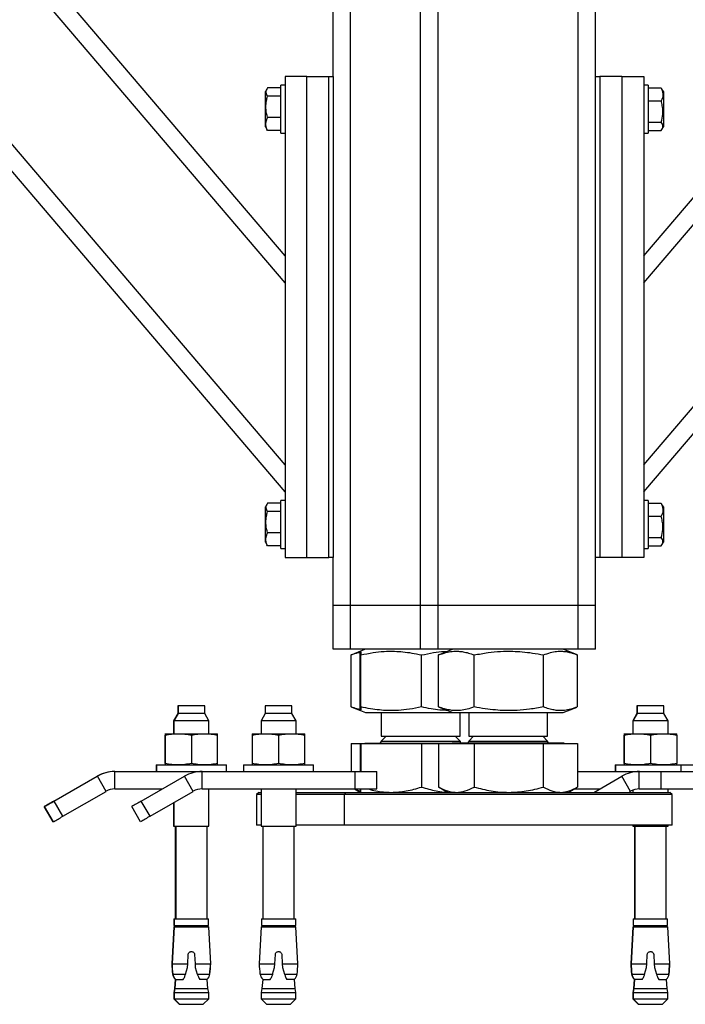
# Model space of a CAD drawing. Header units: millimetres. Extents: x 0 to 841, y 0 to 594.
# Tile 107 of 177: x 593 to 609, y 197 to 220. Entities that reach past the tile are written whole.
import ezdxf

# ---------------------------------------------------------------- set-up
doc = ezdxf.new("R2010")
doc.units = ezdxf.units.MM
doc.layers.add('TRAIT-FORT', color=4, linetype='Continuous', lineweight=25)

msp = doc.modelspace()

# ---------------------------------------------------------------- linework, layer by layer
at = {"layer": 'TRAIT-FORT', "color": 4, "linetype": 'Continuous', "lineweight": 25}
for p, q in [((599.562, 208.816), (576.562, 235.816)), ((599.562, 209.433), (577.088, 235.816)), ((599.562, 213.596), (580.635, 235.816)), ((599.562, 214.213), (581.159, 235.816)), ((607.762, 209.433), (630.236, 235.816)), ((607.762, 208.816), (630.762, 235.816)), ((607.762, 214.213), (626.164, 235.816)), ((607.762, 213.596), (626.69, 235.816)), ((606.662, 218.316), (606.662, 232.244)), ((606.262, 206.216), (606.262, 232.071)), ((600.662, 218.316), (600.662, 231.847)), ((601.062, 206.216), (601.062, 231.755)), ((602.662, 206.216), (602.662, 231.547)), ((603.062, 206.216), (603.062, 231.534)), ((600.062, 218.316), (599.562, 218.316)), ((599.562, 218.316), (599.562, 207.316)), ((600.062, 218.316), (600.562, 218.316)), ((600.062, 207.316), (600.062, 218.316)), ((600.562, 207.316), (600.562, 218.316)), ((600.562, 218.316), (600.662, 218.316)), ((600.662, 218.316), (600.662, 207.316)), ((606.662, 207.316), (606.662, 218.316)), ((606.662, 218.316), (606.762, 218.316)), ((606.762, 218.316), (606.762, 207.316)), ((607.262, 218.316), (606.762, 218.316)), ((607.262, 218.316), (607.262, 207.316)), ((607.262, 218.316), (607.762, 218.316)), ((607.762, 218.316), (607.762, 207.316)), ((599.146, 218.028), (599.112, 217.97)), ((599.462, 218.053), (599.163, 218.053)), ((599.562, 218.116), (599.462, 218.116)), ((599.462, 217.016), (599.462, 218.116)), ((607.862, 218.116), (607.762, 218.116)), ((607.862, 218.116), (607.862, 217.777)), ((607.862, 218.053), (608.162, 218.053)), ((608.162, 218.053), (608.177, 218.027)), ((608.212, 217.97), (608.178, 218.028)), ((599.112, 217.162), (599.112, 217.97)), ((599.462, 217.862), (599.163, 217.862)), ((607.862, 217.777), (607.862, 217.016)), ((608.212, 217.97), (608.212, 217.516)), ((607.862, 217.757), (608.162, 217.757)), ((599.462, 217.375), (599.163, 217.375)), ((608.212, 217.516), (608.212, 217.162)), ((599.112, 217.162), (599.146, 217.103)), ((599.163, 217.079), (599.147, 217.104)), ((607.862, 217.27), (608.162, 217.27)), ((608.178, 217.103), (608.212, 217.162)), ((599.462, 217.079), (599.163, 217.079)), ((599.462, 217.016), (599.562, 217.016)), ((607.762, 217.016), (607.862, 217.016)), ((607.862, 217.079), (608.162, 217.079)), ((599.462, 208.553), (599.163, 208.553)), ((599.562, 208.616), (599.462, 208.616)), ((599.462, 207.516), (599.462, 208.616)), ((607.862, 208.616), (607.762, 208.616)), ((607.862, 208.616), (607.862, 208.277)), ((607.862, 208.553), (608.162, 208.553)), ((608.162, 208.553), (608.177, 208.527)), ((599.146, 208.528), (599.112, 208.47)), ((599.112, 207.662), (599.112, 208.47)), ((599.462, 208.362), (599.163, 208.362)), ((608.212, 208.47), (608.178, 208.528)), ((608.212, 208.47), (608.212, 208.016)), ((607.862, 208.277), (607.862, 207.516)), ((607.862, 208.257), (608.162, 208.257)), ((599.462, 207.875), (599.163, 207.875)), ((608.212, 208.016), (608.212, 207.662)), ((599.112, 207.662), (599.146, 207.603)), ((607.862, 207.77), (608.162, 207.77)), ((608.178, 207.603), (608.212, 207.662)), ((599.163, 207.579), (599.147, 207.604)), ((599.462, 207.579), (599.163, 207.579)), ((599.462, 207.516), (599.562, 207.516)), ((607.762, 207.516), (607.862, 207.516)), ((607.862, 207.579), (608.162, 207.579)), ((599.562, 207.316), (600.062, 207.316)), ((600.062, 207.316), (600.562, 207.316)), ((600.662, 207.316), (600.562, 207.316)), ((600.662, 206.216), (600.662, 207.316)), ((606.662, 206.216), (606.662, 207.316)), ((606.762, 207.316), (606.662, 207.316)), ((607.262, 207.316), (606.762, 207.316)), ((607.762, 207.316), (607.262, 207.316)), ((601.062, 206.216), (600.662, 206.216)), ((600.662, 205.216), (600.662, 206.216)), ((602.662, 206.216), (601.062, 206.216)), ((601.062, 205.216), (601.062, 206.216)), ((603.062, 206.216), (602.662, 206.216)), ((602.662, 205.216), (602.662, 206.216)), ((606.262, 206.216), (603.062, 206.216)), ((603.062, 205.216), (603.062, 206.216)), ((606.662, 206.216), (606.262, 206.216)), ((606.262, 205.216), (606.262, 206.216)), ((606.662, 205.216), (606.662, 206.216)), ((601.062, 205.216), (600.662, 205.216)), ((602.662, 205.216), (601.062, 205.216)), ((601.284, 205.169), (601.085, 205.088)), ((601.4, 205.216), (601.286, 205.17)), ((603.062, 205.216), (602.662, 205.216)), ((606.262, 205.216), (603.062, 205.216)), ((603.401, 205.216), (603.086, 205.088)), ((606.239, 205.088), (605.924, 205.216)), ((606.662, 205.216), (606.262, 205.216)), ((601.087, 205.088), (601.074, 205.084)), ((601.074, 203.898), (601.074, 205.084)), ((601.277, 203.898), (601.277, 205.084)), ((601.296, 203.898), (601.296, 205.084)), ((602.681, 203.898), (602.681, 205.084)), ((603.086, 205.088), (603.074, 205.084)), ((603.074, 203.898), (603.074, 205.084)), ((603.885, 203.898), (603.885, 205.084)), ((605.473, 203.898), (605.473, 205.084)), ((606.249, 203.898), (606.249, 205.084)), ((597.109, 203.919), (597.109, 203.744)), ((597.116, 203.919), (597.109, 203.919)), ((597.116, 203.919), (597.116, 203.744)), ((597.725, 203.919), (597.116, 203.919)), ((597.725, 203.744), (597.725, 203.919)), ((599.108, 203.919), (599.108, 203.744)), ((599.719, 203.919), (599.108, 203.919)), ((599.719, 203.744), (599.719, 203.919)), ((601.074, 203.898), (601.087, 203.893)), ((601.085, 203.893), (601.286, 203.812)), ((603.074, 203.898), (603.086, 203.893)), ((603.086, 203.893), (603.401, 203.766)), ((605.924, 203.766), (606.239, 203.893)), ((607.606, 203.919), (607.606, 203.744)), ((607.613, 203.919), (607.606, 203.919)), ((607.613, 203.919), (607.613, 203.744)), ((608.222, 203.919), (607.613, 203.919)), ((608.222, 203.744), (608.222, 203.919)), ((597.109, 203.744), (597.013, 203.579)), ((597.116, 203.744), (597.02, 203.579)), ((597.116, 203.744), (597.109, 203.744)), ((597.725, 203.744), (597.116, 203.744)), ((597.821, 203.579), (597.725, 203.744)), ((599.108, 203.744), (599.014, 203.579)), ((599.719, 203.744), (599.108, 203.744)), ((599.813, 203.579), (599.719, 203.744)), ((601.287, 203.812), (601.4, 203.766)), ((601.4, 203.766), (603.401, 203.766)), ((601.762, 203.766), (601.762, 203.224)), ((603.401, 203.766), (604.045, 203.766)), ((603.562, 203.224), (603.562, 203.766)), ((603.762, 203.766), (603.762, 203.224)), ((604.045, 203.766), (605.924, 203.766)), ((605.562, 203.224), (605.562, 203.766)), ((607.606, 203.744), (607.511, 203.579)), ((607.613, 203.744), (607.517, 203.579)), ((607.613, 203.744), (607.606, 203.744)), ((608.222, 203.744), (607.613, 203.744)), ((608.318, 203.579), (608.222, 203.744)), ((597.013, 203.579), (597.013, 203.284)), ((597.02, 203.579), (597.013, 203.579)), ((597.02, 203.579), (597.02, 203.284)), ((597.821, 203.579), (597.02, 203.579)), ((597.821, 203.284), (597.821, 203.579)), ((599.014, 203.579), (599.014, 203.284)), ((599.813, 203.579), (599.014, 203.579)), ((599.813, 203.284), (599.813, 203.579)), ((607.511, 203.579), (607.511, 203.284)), ((607.517, 203.579), (607.511, 203.579)), ((607.517, 203.579), (607.517, 203.284)), ((608.318, 203.579), (607.517, 203.579)), ((608.318, 203.284), (608.318, 203.579)), ((596.813, 203.284), (596.82, 203.284)), ((596.813, 203.251), (596.813, 202.602)), ((596.82, 203.284), (597.12, 203.284)), ((596.82, 203.251), (596.82, 202.602)), ((597.12, 203.284), (597.721, 203.284)), ((597.421, 203.251), (597.421, 202.602)), ((597.721, 203.284), (598.02, 203.284)), ((598.02, 202.602), (598.02, 203.251)), ((598.813, 203.284), (599.114, 203.284)), ((598.813, 203.251), (598.813, 202.602)), ((599.114, 203.284), (599.713, 203.284)), ((599.414, 203.251), (599.414, 202.602)), ((599.713, 203.284), (600.013, 203.284)), ((600.013, 202.602), (600.013, 203.251)), ((601.87, 203.224), (601.762, 203.116)), ((601.762, 203.224), (603.562, 203.224)), ((603.562, 203.116), (603.454, 203.224)), ((603.871, 203.224), (603.762, 203.116)), ((603.762, 203.224), (605.562, 203.224)), ((605.562, 203.116), (605.454, 203.224)), ((607.311, 203.284), (607.318, 203.284)), ((607.311, 203.251), (607.311, 202.602)), ((607.318, 203.284), (607.617, 203.284)), ((607.318, 203.251), (607.318, 202.602)), ((607.617, 203.284), (608.218, 203.284)), ((607.918, 203.251), (607.918, 202.602)), ((608.218, 203.284), (608.518, 203.284)), ((608.518, 203.251), (608.518, 202.602)), ((601.074, 203.056), (601.074, 202.419)), ((601.074, 203.056), (601.277, 203.056)), ((601.277, 203.056), (601.277, 202.419)), ((601.277, 203.056), (601.296, 203.056)), ((601.296, 203.056), (601.296, 202.419)), ((601.296, 203.056), (602.681, 203.056)), ((601.384, 203.066), (601.384, 203.056)), ((601.384, 203.066), (603.385, 203.066)), ((601.762, 203.116), (601.889, 203.116)), ((601.889, 203.116), (603.562, 203.116)), ((602.681, 203.056), (602.681, 202.064)), ((602.681, 203.056), (603.074, 203.056)), ((603.074, 203.056), (603.074, 202.064)), ((603.074, 203.056), (603.885, 203.056)), ((603.385, 203.066), (603.385, 203.056)), ((605.94, 203.066), (603.385, 203.066)), ((603.762, 203.116), (605.562, 203.116)), ((603.885, 203.056), (603.885, 202.064)), ((603.885, 203.056), (605.473, 203.056)), ((605.473, 202.064), (605.473, 203.056)), ((605.473, 203.056), (606.249, 203.056)), ((605.94, 203.056), (605.94, 203.066)), ((606.249, 203.056), (606.249, 202.064)), ((596.614, 202.569), (596.614, 202.419)), ((596.614, 202.569), (596.62, 202.569)), ((596.62, 202.569), (596.62, 202.419)), ((596.62, 202.569), (598.22, 202.569)), ((598.22, 202.419), (598.22, 202.569)), ((598.613, 202.569), (598.613, 202.419)), ((598.613, 202.569), (600.213, 202.569)), ((600.213, 202.419), (600.213, 202.569)), ((607.111, 202.569), (607.111, 202.419)), ((607.111, 202.569), (607.118, 202.569)), ((607.118, 202.569), (607.118, 202.419)), ((607.118, 202.569), (608.613, 202.569)), ((608.613, 202.569), (608.613, 202.419)), ((608.613, 202.569), (609.114, 202.569)), ((594.274, 201.74), (595.263, 202.312)), ((594.28, 201.74), (595.271, 202.312)), ((595.265, 202.309), (595.263, 202.312)), ((595.471, 201.965), (595.271, 202.312)), ((595.664, 202.419), (595.671, 202.419)), ((595.664, 202.419), (595.664, 202.419)), ((595.671, 202.019), (595.671, 202.419)), ((595.671, 202.419), (597.663, 202.419)), ((596.274, 201.74), (597.264, 202.312)), ((597.463, 201.965), (597.264, 202.312)), ((597.663, 202.019), (597.663, 202.419)), ((597.663, 202.419), (601.164, 202.419)), ((601.164, 202.019), (601.164, 202.419)), ((601.164, 202.419), (601.663, 202.419)), ((601.663, 202.019), (601.663, 202.419)), ((606.249, 202.419), (607.661, 202.419)), ((606.621, 201.941), (607.263, 202.312)), ((607.463, 201.965), (607.263, 202.312)), ((607.661, 202.019), (607.661, 202.419)), ((607.661, 202.419), (608.161, 202.419)), ((608.161, 202.019), (608.161, 202.419)), ((608.161, 202.419), (611.661, 202.419)), ((595.671, 202.019), (596.756, 202.019)), ((597.663, 202.019), (601.164, 202.019)), ((597.821, 201.169), (597.821, 202.019)), ((599.014, 202.019), (599.014, 201.169)), ((599.813, 201.169), (599.813, 202.019)), ((601.152, 202.019), (601.287, 201.941)), ((601.164, 202.019), (601.663, 202.019)), ((603.086, 202.059), (603.074, 202.064)), ((603.085, 202.058), (603.287, 201.941)), ((606.037, 201.941), (606.24, 202.058)), ((606.172, 202.019), (606.756, 202.019)), ((607.661, 202.019), (608.161, 202.019)), ((608.161, 202.019), (611.661, 202.019)), ((608.318, 201.941), (608.318, 202.019)), ((594.48, 201.394), (595.471, 201.965)), ((596.474, 201.394), (597.463, 201.965)), ((598.962, 201.941), (598.912, 201.891)), ((598.912, 201.891), (598.912, 201.191)), ((599.014, 201.891), (598.912, 201.891)), ((598.962, 201.941), (599.014, 201.941)), ((599.813, 201.941), (600.962, 201.941)), ((600.912, 201.891), (599.813, 201.891)), ((600.962, 201.941), (600.912, 201.891)), ((600.912, 201.891), (600.912, 201.191)), ((608.412, 201.891), (600.912, 201.891)), ((600.962, 201.941), (608.362, 201.941)), ((607.421, 201.941), (607.463, 201.965)), ((607.511, 201.989), (607.511, 201.941)), ((607.517, 201.991), (607.517, 201.941)), ((608.412, 201.891), (608.362, 201.941)), ((608.412, 201.191), (608.412, 201.891)), ((594.257, 201.269), (594.057, 201.615)), ((594.264, 201.269), (594.065, 201.615)), ((594.275, 201.737), (594.274, 201.74)), ((594.48, 201.394), (594.28, 201.74)), ((596.257, 201.269), (596.057, 201.615)), ((596.474, 201.394), (596.274, 201.74)), ((597.013, 201.705), (597.013, 201.169)), ((597.02, 201.71), (597.02, 201.169)), ((597.013, 201.169), (597.02, 201.169)), ((597.02, 201.169), (597.821, 201.169)), ((597.053, 201.169), (597.053, 199.049)), ((597.061, 201.169), (597.061, 199.049)), ((597.78, 199.049), (597.78, 201.169)), ((599.014, 201.191), (598.912, 201.191)), ((599.014, 201.169), (599.813, 201.169)), ((599.053, 201.169), (599.053, 199.049)), ((599.774, 199.049), (599.774, 201.169)), ((600.912, 201.191), (599.813, 201.191)), ((608.07, 201.191), (600.912, 201.191)), ((607.511, 201.191), (607.511, 201.169)), ((607.511, 201.169), (607.517, 201.169)), ((607.517, 201.191), (607.517, 201.169)), ((607.517, 201.169), (608.318, 201.169)), ((607.551, 201.169), (607.551, 199.049)), ((607.558, 201.169), (607.558, 199.049)), ((608.412, 201.191), (608.07, 201.191)), ((608.278, 199.049), (608.278, 201.169)), ((608.318, 201.169), (608.318, 201.191)), ((597.016, 198.869), (596.971, 198.023)), ((597.023, 198.869), (596.978, 198.023)), ((597.016, 198.869), (597.023, 198.869)), ((597.021, 199.049), (597.021, 198.894)), ((597.021, 199.049), (597.028, 199.049)), ((597.021, 198.894), (597.028, 198.894)), ((597.023, 198.869), (597.818, 198.869)), ((597.028, 199.049), (597.028, 198.894)), ((597.028, 199.049), (597.813, 199.049)), ((597.028, 198.894), (597.813, 198.894)), ((597.121, 198.894), (597.121, 198.869)), ((597.128, 198.894), (597.128, 198.869)), ((597.713, 198.869), (597.713, 198.894)), ((597.813, 198.894), (597.813, 199.049)), ((597.862, 198.023), (597.818, 198.869)), ((599.015, 198.869), (598.971, 198.023)), ((599.015, 198.869), (599.811, 198.869)), ((599.021, 199.049), (599.021, 198.894)), ((599.021, 199.049), (599.806, 199.049)), ((599.021, 198.894), (599.806, 198.894)), ((599.121, 198.894), (599.121, 198.869)), ((599.706, 198.869), (599.706, 198.894)), ((599.806, 198.894), (599.806, 199.049)), ((599.856, 198.023), (599.811, 198.869)), ((607.513, 198.869), (607.469, 198.023)), ((607.52, 198.869), (607.476, 198.023)), ((607.513, 198.869), (607.52, 198.869)), ((607.518, 199.049), (607.518, 198.894)), ((607.518, 199.049), (607.525, 199.049)), ((607.518, 198.894), (607.525, 198.894)), ((607.52, 198.869), (608.316, 198.869)), ((607.525, 199.049), (607.525, 198.894)), ((607.525, 199.049), (608.31, 199.049)), ((607.525, 198.894), (608.31, 198.894)), ((607.618, 198.894), (607.618, 198.869)), ((607.625, 198.894), (607.625, 198.869)), ((608.21, 198.869), (608.21, 198.894)), ((608.31, 198.894), (608.31, 199.049)), ((608.36, 198.023), (608.316, 198.869)), ((597.336, 198.023), (597.348, 198.234)), ((597.493, 198.234), (597.505, 198.023)), ((599.33, 198.023), (599.34, 198.234)), ((599.487, 198.234), (599.497, 198.023)), ((607.833, 198.023), (607.845, 198.234)), ((607.991, 198.234), (608.002, 198.023)), ((596.971, 198.023), (596.978, 198.023)), ((596.978, 198.023), (597.336, 198.023)), ((597.331, 197.936), (597.336, 198.023)), ((597.505, 198.023), (597.509, 197.936)), ((597.505, 198.023), (597.862, 198.023)), ((598.971, 198.023), (599.33, 198.023)), ((599.324, 197.936), (599.33, 198.023)), ((599.497, 198.023), (599.502, 197.936)), ((599.497, 198.023), (599.856, 198.023)), ((607.469, 198.023), (607.476, 198.023)), ((607.476, 198.023), (607.833, 198.023)), ((607.829, 197.936), (607.833, 198.023)), ((608.002, 198.023), (608.007, 197.936)), ((608.002, 198.023), (608.36, 198.023)), ((596.989, 197.781), (596.996, 197.781)), ((596.996, 197.781), (597.285, 197.781)), ((597.285, 197.781), (597.331, 197.936)), ((597.509, 197.936), (597.556, 197.781)), ((597.556, 197.781), (597.845, 197.781)), ((598.989, 197.781), (599.278, 197.781)), ((599.278, 197.781), (599.324, 197.936)), ((599.502, 197.936), (599.549, 197.781)), ((599.549, 197.781), (599.838, 197.781)), ((607.486, 197.781), (607.493, 197.781)), ((607.493, 197.781), (607.782, 197.781)), ((607.782, 197.781), (607.829, 197.936)), ((608.007, 197.936), (608.053, 197.781)), ((608.053, 197.781), (608.342, 197.781)), ((597.05, 197.665), (597.035, 197.454)), ((597.057, 197.665), (597.042, 197.454)), ((597.05, 197.665), (597.057, 197.665)), ((597.057, 197.665), (597.23, 197.665)), ((597.23, 197.665), (597.246, 197.684)), ((597.595, 197.684), (597.611, 197.665)), ((597.784, 197.665), (597.611, 197.665)), ((597.799, 197.454), (597.784, 197.665)), ((599.05, 197.665), (599.034, 197.454)), ((599.05, 197.665), (599.223, 197.665)), ((599.223, 197.665), (599.239, 197.684)), ((599.588, 197.684), (599.604, 197.665)), ((599.777, 197.665), (599.604, 197.665)), ((599.793, 197.454), (599.777, 197.665)), ((607.547, 197.665), (607.532, 197.454)), ((607.554, 197.665), (607.539, 197.454)), ((607.554, 197.665), (607.547, 197.665)), ((607.727, 197.665), (607.554, 197.665)), ((607.727, 197.665), (607.743, 197.684)), ((608.093, 197.684), (608.109, 197.665)), ((608.109, 197.665), (608.281, 197.665)), ((608.296, 197.454), (608.281, 197.665)), ((597.035, 197.454), (597.016, 197.363)), ((597.016, 197.363), (597.016, 197.219)), ((597.016, 197.363), (597.023, 197.363)), ((597.042, 197.454), (597.023, 197.363)), ((597.023, 197.363), (597.023, 197.219)), ((597.023, 197.363), (597.818, 197.363)), ((597.035, 197.454), (597.042, 197.454)), ((597.042, 197.454), (597.799, 197.454)), ((597.818, 197.363), (597.799, 197.454)), ((597.818, 197.219), (597.818, 197.363)), ((599.034, 197.454), (599.016, 197.363)), ((599.016, 197.363), (599.016, 197.219)), ((599.016, 197.363), (599.811, 197.363)), ((599.034, 197.454), (599.793, 197.454)), ((599.811, 197.363), (599.793, 197.454)), ((599.811, 197.219), (599.811, 197.363)), ((607.532, 197.454), (607.513, 197.363)), ((607.513, 197.363), (607.513, 197.219)), ((607.513, 197.363), (607.521, 197.363)), ((607.539, 197.454), (607.521, 197.363)), ((607.521, 197.363), (607.521, 197.219)), ((607.521, 197.363), (608.316, 197.363)), ((607.532, 197.454), (607.539, 197.454)), ((607.539, 197.454), (608.296, 197.454)), ((608.316, 197.363), (608.296, 197.454)), ((608.316, 197.219), (608.316, 197.363)), ((597.016, 197.219), (597.141, 197.094)), ((597.016, 197.219), (597.023, 197.219)), ((597.023, 197.219), (597.148, 197.094)), ((597.023, 197.219), (597.818, 197.219)), ((597.141, 197.094), (597.148, 197.094)), ((597.148, 197.094), (597.693, 197.094)), ((597.693, 197.094), (597.818, 197.219)), ((599.016, 197.219), (599.141, 197.094)), ((599.016, 197.219), (599.811, 197.219)), ((599.141, 197.094), (599.686, 197.094)), ((599.686, 197.094), (599.811, 197.219)), ((607.513, 197.219), (607.638, 197.094)), ((607.513, 197.219), (607.521, 197.219)), ((607.521, 197.219), (607.646, 197.094)), ((607.521, 197.219), (608.316, 197.219)), ((607.638, 197.094), (607.646, 197.094)), ((607.646, 197.094), (608.19, 197.094)), ((608.19, 197.094), (608.316, 197.219))]:
    msp.add_line(p, q, dxfattribs=at)
at = {"layer": 'TRAIT-FORT', "color": 4, "linetype": 'Continuous', "lineweight": 25, "flags": 128}
msp.add_lwpolyline([(594.257, 201.269), (594.261, 201.271), (594.262, 201.272)], dxfattribs=at)
at = {"layer": 'TRAIT-FORT', "color": 4, "linetype": 'Continuous', "lineweight": 25}
for centre, radius, start, end in [((601.712, 203.116), 0.05, 270, 360), ((603.612, 203.116), 0.05, 180, 270), ((603.712, 203.116), 0.05, 270, 360), ((605.612, 203.116), 0.05, 180, 270), ((595.663, 201.619), 0.8, 90, 120), ((595.67, 201.619), 0.8, 90, 120), ((597.663, 201.619), 0.8, 90, 120), ((607.663, 201.619), 0.8, 90, 120), ((595.67, 201.619), 0.4, 90, 120), ((597.663, 201.619), 0.4, 90, 120), ((607.663, 201.619), 0.4, 90, 120), ((614.802, 165.907), 41.296, 119.8077, 120.1548), ((553.475, 271.972), 81.225, 299.98084, 300.15683), ((621.139, 158.39), 49.975, 119.8379, 120.1247), ((553.834, 271.351), 80.908, 299.98049, 300.15717), ((621.463, 157.829), 50.223, 119.8386, 120.124), ((599.735, 198.102), 2.765, 181.6416, 186.6689), ((599.742, 198.102), 2.765, 181.6416, 186.6689), ((595.092, 198.102), 2.765, 353.3311, 358.3584), ((595.099, 198.102), 2.765, 353.3311, 358.3584), ((601.735, 198.102), 2.765, 181.6416, 186.6689), ((597.092, 198.102), 2.765, 353.3311, 358.3584), ((610.232, 198.102), 2.765, 181.6416, 186.6689), ((610.239, 198.102), 2.765, 181.6416, 186.6689), ((605.589, 198.102), 2.765, 353.3311, 358.3584), ((605.596, 198.102), 2.765, 353.3311, 358.3584), ((597.187, 197.812), 0.2, 188.7137, 226.9395), ((597.194, 197.812), 0.2, 188.7137, 226.9395), ((597.647, 197.812), 0.2, 313.0605, 351.2863), ((599.187, 197.812), 0.2, 188.7137, 226.9395), ((599.64, 197.812), 0.2, 313.0605, 351.2863), ((607.684, 197.812), 0.2, 188.7137, 226.9395), ((607.691, 197.812), 0.2, 188.7137, 226.9395), ((608.145, 197.812), 0.2, 313.0605, 351.2863)]:
    msp.add_arc(centre, radius, start, end, dxfattribs=at)
for points, knots in [([(599.163, 218.053), (599.152, 218.036), (599.129, 218.003), (599.121, 217.953), (599.133, 217.906), (599.153, 217.876), (599.163, 217.862)], [0, 0, 0, 0, 0.2645375, 0.5350031, 0.7652836, 1, 1, 1, 1]), ([(608.162, 218.053), (608.173, 218.027), (608.194, 217.975), (608.203, 217.898), (608.191, 217.825), (608.172, 217.78), (608.162, 217.757)], [0, 0, 0, 0, 0.264332, 0.534964, 0.765393, 1, 1, 1, 1]), ([(599.163, 217.375), (599.147, 217.437), (599.122, 217.539), (599.124, 217.688), (599.141, 217.788), (599.158, 217.845), (599.163, 217.862)], [0, 0, 0, 0, 0.385503, 0.637539, 0.896315, 1, 1, 1, 1]), ([(608.162, 217.27), (608.177, 217.332), (608.202, 217.434), (608.2, 217.583), (608.182, 217.683), (608.167, 217.74), (608.162, 217.757)], [0, 0, 0, 0, 0.3855052, 0.6377132, 0.8966415, 1, 1, 1, 1]), ([(599.163, 217.079), (599.152, 217.105), (599.129, 217.156), (599.121, 217.233), (599.133, 217.307), (599.153, 217.352), (599.163, 217.375)], [0, 0, 0, 0, 0.264574, 0.534838, 0.765264, 1, 1, 1, 1]), ([(608.162, 217.079), (608.173, 217.095), (608.194, 217.129), (608.203, 217.179), (608.191, 217.226), (608.172, 217.255), (608.162, 217.27)], [0, 0, 0, 0, 0.264543, 0.535197, 0.765656, 1, 1, 1, 1]), ([(599.163, 208.553), (599.152, 208.536), (599.129, 208.503), (599.121, 208.453), (599.133, 208.406), (599.153, 208.376), (599.163, 208.362)], [0, 0, 0, 0, 0.2645375, 0.5350031, 0.7652836, 1, 1, 1, 1]), ([(608.162, 208.553), (608.173, 208.527), (608.194, 208.475), (608.203, 208.398), (608.191, 208.325), (608.172, 208.28), (608.162, 208.257)], [0, 0, 0, 0, 0.264332, 0.534964, 0.765393, 1, 1, 1, 1]), ([(599.163, 207.875), (599.147, 207.937), (599.122, 208.039), (599.124, 208.188), (599.141, 208.288), (599.158, 208.345), (599.163, 208.362)], [0, 0, 0, 0, 0.385503, 0.637539, 0.896315, 1, 1, 1, 1]), ([(608.162, 207.77), (608.177, 207.832), (608.202, 207.934), (608.2, 208.083), (608.182, 208.183), (608.167, 208.24), (608.162, 208.257)], [0, 0, 0, 0, 0.385552, 0.637713, 0.896641, 1, 1, 1, 1]), ([(599.163, 207.579), (599.152, 207.605), (599.129, 207.656), (599.121, 207.733), (599.133, 207.807), (599.153, 207.852), (599.163, 207.875)], [0, 0, 0, 0, 0.264574, 0.534838, 0.765264, 1, 1, 1, 1]), ([(608.162, 207.579), (608.173, 207.595), (608.194, 207.629), (608.203, 207.679), (608.191, 207.726), (608.172, 207.755), (608.162, 207.77)], [0, 0, 0, 0, 0.2645427, 0.5352151, 0.765656, 1, 1, 1, 1]), ([(601.277, 205.084), (601.279, 205.104), (601.281, 205.141), (601.285, 205.168), (601.288, 205.172), (601.292, 205.158), (601.293, 205.13), (601.295, 205.1), (601.296, 205.084)], [0, 0, 0, 0, 0.2021, 0.382749, 0.55534, 0.693023, 0.838943, 1, 1, 1, 1]), ([(601.296, 205.084), (601.389, 205.104), (601.564, 205.141), (601.821, 205.168), (602.05, 205.172), (602.262, 205.158), (602.467, 205.13), (602.608, 205.1), (602.681, 205.084)], [0, 0, 0, 0, 0.202352, 0.382639, 0.555433, 0.693, 0.838929, 1, 1, 1, 1]), ([(602.681, 205.084), (602.772, 205.103), (602.945, 205.14), (603.144, 205.165), (603.252, 205.166), (603.277, 205.166)], [0, 0, 0, 0, 0.4623131, 0.8755901, 1, 1, 1, 1]), ([(603.074, 205.084), (603.129, 205.104), (603.231, 205.141), (603.382, 205.168), (603.516, 205.172), (603.64, 205.158), (603.76, 205.13), (603.842, 205.1), (603.885, 205.084)], [0, 0, 0, 0, 0.202242, 0.382659, 0.555366, 0.692988, 0.838885, 1, 1, 1, 1]), ([(603.885, 205.084), (603.991, 205.104), (604.191, 205.141), (604.487, 205.168), (604.748, 205.172), (604.991, 205.158), (605.227, 205.13), (605.388, 205.1), (605.473, 205.084)], [0, 0, 0, 0, 0.201735, 0.382371, 0.555073, 0.692684, 0.838718, 1, 1, 1, 1]), ([(605.473, 205.084), (605.525, 205.104), (605.622, 205.141), (605.768, 205.168), (605.896, 205.172), (606.015, 205.158), (606.129, 205.13), (606.208, 205.1), (606.249, 205.084)], [0, 0, 0, 0, 0.201985, 0.382748, 0.555353, 0.693032, 0.838753, 1, 1, 1, 1]), ([(601.074, 205.084), (601.128, 205.105), (601.197, 205.132), (601.267, 205.144), (601.283, 205.146)], [0, 0, 0, 0, 0.783202, 1, 1, 1, 1]), ([(601.283, 203.835), (601.257, 203.84), (601.187, 203.855), (601.118, 203.881), (601.074, 203.898)], [0, 0, 0, 0, 0.375254, 1, 1, 1, 1]), ([(601.296, 203.898), (601.295, 203.878), (601.293, 203.841), (601.29, 203.813), (601.286, 203.809), (601.284, 203.824), (601.28, 203.851), (601.278, 203.882), (601.277, 203.898)], [0, 0, 0, 0, 0.202041, 0.382684, 0.555282, 0.692959, 0.838884, 1, 1, 1, 1]), ([(602.681, 203.898), (602.589, 203.878), (602.414, 203.841), (602.156, 203.813), (601.928, 203.809), (601.716, 203.824), (601.51, 203.851), (601.37, 203.882), (601.296, 203.898)], [0, 0, 0, 0, 0.201942, 0.382641, 0.555019, 0.693001, 0.838929, 1, 1, 1, 1]), ([(603.283, 203.813), (603.222, 203.816), (603.093, 203.823), (602.892, 203.852), (602.754, 203.882), (602.681, 203.898)], [0, 0, 0, 0, 0.304676, 0.635015, 1, 1, 1, 1]), ([(603.885, 203.898), (603.831, 203.878), (603.728, 203.841), (603.578, 203.813), (603.444, 203.809), (603.32, 203.824), (603.2, 203.851), (603.117, 203.882), (603.074, 203.898)], [0, 0, 0, 0, 0.202242, 0.382762, 0.555366, 0.692988, 0.838885, 1, 1, 1, 1]), ([(605.473, 203.898), (605.367, 203.878), (605.166, 203.841), (604.871, 203.813), (604.609, 203.809), (604.366, 203.824), (604.13, 203.851), (603.969, 203.882), (603.885, 203.898)], [0, 0, 0, 0, 0.202205, 0.382841, 0.555543, 0.693154, 0.839188, 1, 1, 1, 1]), ([(606.237, 203.893), (606.19, 203.875), (606.096, 203.84), (605.955, 203.814), (605.827, 203.809), (605.708, 203.824), (605.592, 203.851), (605.514, 203.882), (605.473, 203.898)], [0, 0, 0, 0, 0.18925, 0.372897, 0.548256, 0.688236, 0.836518, 1, 1, 1, 1]), ([(596.82, 203.251), (596.87, 203.26), (596.969, 203.279), (597.07, 203.282), (597.12, 203.284)], [0, 0, 0, 0, 0.4982687, 1, 1, 1, 1]), ([(596.82, 203.284), (596.82, 203.282), (596.82, 203.279), (596.82, 203.26), (596.82, 203.251)], [0, 0, 0, 0, 0.497842, 1, 1, 1, 1]), ([(597.12, 203.284), (597.17, 203.282), (597.271, 203.279), (597.371, 203.26), (597.421, 203.251)], [0, 0, 0, 0, 0.4978484, 1, 1, 1, 1]), ([(597.421, 203.251), (597.47, 203.26), (597.57, 203.279), (597.67, 203.282), (597.721, 203.284)], [0, 0, 0, 0, 0.498337, 1, 1, 1, 1]), ([(597.721, 203.284), (597.771, 203.282), (597.871, 203.279), (597.97, 203.26), (598.02, 203.251)], [0, 0, 0, 0, 0.49683, 1, 1, 1, 1]), ([(598.02, 203.251), (598.02, 203.26), (598.02, 203.279), (598.02, 203.282), (598.02, 203.284)], [0, 0, 0, 0, 0.498035, 1, 1, 1, 1]), ([(598.813, 203.251), (598.863, 203.26), (598.962, 203.279), (599.063, 203.282), (599.114, 203.284)], [0, 0, 0, 0, 0.4972582, 1, 1, 1, 1]), ([(598.813, 203.284), (598.813, 203.282), (598.813, 203.279), (598.813, 203.26), (598.813, 203.251)], [0, 0, 0, 0, 0.4981161, 1, 1, 1, 1]), ([(599.114, 203.284), (599.164, 203.282), (599.264, 203.279), (599.364, 203.26), (599.414, 203.251)], [0, 0, 0, 0, 0.496897, 1, 1, 1, 1]), ([(599.414, 203.251), (599.463, 203.26), (599.562, 203.279), (599.663, 203.282), (599.713, 203.284)], [0, 0, 0, 0, 0.498473, 1, 1, 1, 1]), ([(599.713, 203.284), (599.764, 203.282), (599.864, 203.279), (599.964, 203.26), (600.013, 203.251)], [0, 0, 0, 0, 0.4987836, 1, 1, 1, 1]), ([(600.013, 203.251), (600.013, 203.26), (600.013, 203.279), (600.013, 203.282), (600.013, 203.284)], [0, 0, 0, 0, 0.4980351, 1, 1, 1, 1]), ([(607.318, 203.251), (607.367, 203.26), (607.466, 203.279), (607.567, 203.282), (607.617, 203.284)], [0, 0, 0, 0, 0.4982687, 1, 1, 1, 1]), ([(607.318, 203.284), (607.318, 203.282), (607.318, 203.279), (607.318, 203.26), (607.318, 203.251)], [0, 0, 0, 0, 0.497842, 1, 1, 1, 1]), ([(607.617, 203.284), (607.668, 203.282), (607.768, 203.279), (607.868, 203.26), (607.918, 203.251)], [0, 0, 0, 0, 0.4978484, 1, 1, 1, 1]), ([(607.918, 203.251), (607.968, 203.26), (608.067, 203.279), (608.167, 203.282), (608.218, 203.284)], [0, 0, 0, 0, 0.498337, 1, 1, 1, 1]), ([(608.218, 203.284), (608.268, 203.282), (608.369, 203.279), (608.468, 203.26), (608.518, 203.251)], [0, 0, 0, 0, 0.498852, 1, 1, 1, 1]), ([(608.518, 203.251), (608.518, 203.26), (608.518, 203.279), (608.518, 203.282), (608.518, 203.284)], [0, 0, 0, 0, 0.498035, 1, 1, 1, 1]), ([(597.12, 202.569), (597.07, 202.57), (596.97, 202.574), (596.87, 202.593), (596.82, 202.602)], [0, 0, 0, 0, 0.496836, 1, 1, 1, 1]), ([(596.82, 202.602), (596.82, 202.593), (596.82, 202.574), (596.82, 202.57), (596.82, 202.569)], [0, 0, 0, 0, 0.498035, 1, 1, 1, 1]), ([(597.421, 202.602), (597.371, 202.593), (597.272, 202.574), (597.171, 202.57), (597.12, 202.569)], [0, 0, 0, 0, 0.497394, 1, 1, 1, 1]), ([(597.721, 202.569), (597.67, 202.57), (597.57, 202.574), (597.47, 202.593), (597.421, 202.602)], [0, 0, 0, 0, 0.4987901, 1, 1, 1, 1]), ([(598.02, 202.602), (597.971, 202.593), (597.872, 202.574), (597.771, 202.57), (597.721, 202.569)], [0, 0, 0, 0, 0.4982687, 1, 1, 1, 1]), ([(598.02, 202.569), (598.02, 202.57), (598.02, 202.574), (598.02, 202.593), (598.02, 202.602)], [0, 0, 0, 0, 0.497848, 1, 1, 1, 1]), ([(599.114, 202.569), (599.064, 202.57), (598.963, 202.574), (598.863, 202.593), (598.813, 202.602)], [0, 0, 0, 0, 0.497855, 1, 1, 1, 1]), ([(598.813, 202.602), (598.813, 202.593), (598.813, 202.574), (598.813, 202.57), (598.813, 202.569)], [0, 0, 0, 0, 0.4980351, 1, 1, 1, 1]), ([(599.414, 202.602), (599.364, 202.593), (599.265, 202.574), (599.164, 202.57), (599.114, 202.569)], [0, 0, 0, 0, 0.498473, 1, 1, 1, 1]), ([(599.713, 202.569), (599.663, 202.57), (599.562, 202.574), (599.463, 202.593), (599.414, 202.602)], [0, 0, 0, 0, 0.4987901, 1, 1, 1, 1]), ([(600.013, 202.602), (599.964, 202.593), (599.864, 202.574), (599.764, 202.57), (599.713, 202.569)], [0, 0, 0, 0, 0.4982007, 1, 1, 1, 1]), ([(600.013, 202.569), (600.013, 202.57), (600.013, 202.574), (600.013, 202.593), (600.013, 202.602)], [0, 0, 0, 0, 0.498123, 1, 1, 1, 1]), ([(607.617, 202.569), (607.568, 202.57), (607.467, 202.574), (607.368, 202.593), (607.318, 202.602)], [0, 0, 0, 0, 0.4969723, 1, 1, 1, 1]), ([(607.318, 202.602), (607.318, 202.593), (607.318, 202.574), (607.318, 202.57), (607.318, 202.569)], [0, 0, 0, 0, 0.498035, 1, 1, 1, 1]), ([(607.918, 202.602), (607.869, 202.593), (607.769, 202.574), (607.668, 202.57), (607.617, 202.569)], [0, 0, 0, 0, 0.497394, 1, 1, 1, 1]), ([(608.218, 202.569), (608.168, 202.57), (608.067, 202.574), (607.968, 202.593), (607.918, 202.602)], [0, 0, 0, 0, 0.4987901, 1, 1, 1, 1]), ([(608.518, 202.602), (608.468, 202.593), (608.369, 202.574), (608.268, 202.57), (608.218, 202.569)], [0, 0, 0, 0, 0.4982687, 1, 1, 1, 1]), ([(608.518, 202.569), (608.518, 202.57), (608.518, 202.574), (608.518, 202.593), (608.518, 202.602)], [0, 0, 0, 0, 0.497848, 1, 1, 1, 1]), ([(601.164, 202.024), (601.199, 202.004), (601.238, 201.982), (601.279, 201.973), (601.283, 201.972)], [0, 0, 0, 0, 0.920469, 1, 1, 1, 1]), ([(601.28, 202.019), (601.28, 202.003), (601.282, 201.97), (601.285, 201.947), (601.287, 201.943), (601.287, 201.941)], [0, 0, 0, 0, 0.3276994, 0.6638774, 1, 1, 1, 1]), ([(601.287, 201.941), (601.289, 201.945), (601.291, 201.952), (601.293, 202.002), (601.294, 202.019)], [0, 0, 0, 0, 0.6600487, 1, 1, 1, 1]), ([(601.467, 202.019), (601.523, 202.003), (601.637, 201.97), (601.812, 201.947), (601.93, 201.943), (601.989, 201.941)], [0, 0, 0, 0, 0.327782, 0.664154, 1, 1, 1, 1]), ([(601.989, 201.941), (602.105, 201.947), (602.339, 201.96), (602.566, 202.029), (602.681, 202.064)], [0, 0, 0, 0, 0.494069, 1, 1, 1, 1]), ([(602.681, 202.064), (602.792, 202.03), (602.959, 201.98), (603.161, 201.949), (603.25, 201.946), (603.28, 201.945)], [0, 0, 0, 0, 0.563176, 0.850839, 1, 1, 1, 1]), ([(603.074, 202.064), (603.14, 202.03), (603.24, 201.98), (603.376, 201.946), (603.445, 201.943), (603.48, 201.941)], [0, 0, 0, 0, 0.495334, 0.747658, 1, 1, 1, 1]), ([(603.48, 201.941), (603.548, 201.947), (603.685, 201.96), (603.818, 202.029), (603.885, 202.064)], [0, 0, 0, 0, 0.494169, 1, 1, 1, 1]), ([(603.885, 202.064), (604.014, 202.03), (604.208, 201.98), (604.475, 201.946), (604.611, 201.943), (604.679, 201.941)], [0, 0, 0, 0, 0.494775, 0.747757, 1, 1, 1, 1]), ([(604.679, 201.941), (604.812, 201.947), (605.081, 201.96), (605.341, 202.029), (605.473, 202.064)], [0, 0, 0, 0, 0.494048, 1, 1, 1, 1]), ([(605.473, 202.064), (605.536, 202.03), (605.631, 201.98), (605.762, 201.946), (605.828, 201.943), (605.861, 201.941)], [0, 0, 0, 0, 0.495101, 0.747877, 1, 1, 1, 1]), ([(605.861, 201.941), (605.926, 201.947), (606.058, 201.959), (606.185, 202.029), (606.249, 202.064)], [0, 0, 0, 0, 0.494736, 1, 1, 1, 1]), ([(597.348, 198.234), (597.349, 198.242), (597.352, 198.258), (597.366, 198.278), (597.386, 198.294), (597.405, 198.3), (597.425, 198.301), (597.445, 198.298), (597.467, 198.286), (597.484, 198.267), (597.491, 198.249), (597.493, 198.237), (597.493, 198.234)], [0, 0, 0, 0, 0.112583, 0.225783, 0.337424, 0.452129, 0.50157, 0.612432, 0.725337, 0.840318, 0.953644, 1, 1, 1, 1]), ([(599.34, 198.234), (599.342, 198.242), (599.345, 198.258), (599.359, 198.278), (599.379, 198.294), (599.398, 198.3), (599.418, 198.301), (599.438, 198.298), (599.46, 198.286), (599.476, 198.267), (599.485, 198.249), (599.486, 198.237), (599.487, 198.234)], [0, 0, 0, 0, 0.112303, 0.225231, 0.336566, 0.45101, 0.500323, 0.614359, 0.726996, 0.839347, 0.953748, 1, 1, 1, 1]), ([(607.845, 198.234), (607.846, 198.242), (607.849, 198.258), (607.864, 198.278), (607.883, 198.294), (607.903, 198.3), (607.922, 198.301), (607.942, 198.298), (607.965, 198.286), (607.981, 198.267), (607.988, 198.248), (607.991, 198.237), (607.991, 198.234)], [0, 0, 0, 0, 0.112425, 0.225465, 0.336949, 0.451493, 0.500864, 0.61157, 0.727421, 0.83988, 0.953046, 1, 1, 1, 1]), ([(597.285, 197.781), (597.276, 197.76), (597.262, 197.723), (597.251, 197.695), (597.246, 197.684)], [0, 0, 0, 0, 0.594476, 1, 1, 1, 1]), ([(597.556, 197.781), (597.564, 197.76), (597.578, 197.723), (597.59, 197.695), (597.595, 197.684)], [0, 0, 0, 0, 0.593402, 1, 1, 1, 1]), ([(599.278, 197.781), (599.27, 197.76), (599.256, 197.723), (599.244, 197.695), (599.239, 197.684)], [0, 0, 0, 0, 0.592455, 1, 1, 1, 1]), ([(599.549, 197.781), (599.557, 197.76), (599.571, 197.723), (599.583, 197.695), (599.588, 197.684)], [0, 0, 0, 0, 0.59327, 1, 1, 1, 1]), ([(607.782, 197.781), (607.774, 197.76), (607.761, 197.723), (607.748, 197.695), (607.743, 197.684)], [0, 0, 0, 0, 0.592587, 1, 1, 1, 1]), ([(608.053, 197.781), (608.061, 197.76), (608.076, 197.723), (608.088, 197.695), (608.093, 197.684)], [0, 0, 0, 0, 0.593402, 1, 1, 1, 1])]:
    msp.add_open_spline(points, degree=3, knots=knots, dxfattribs=at)

doc.saveas('drawing.dxf')
